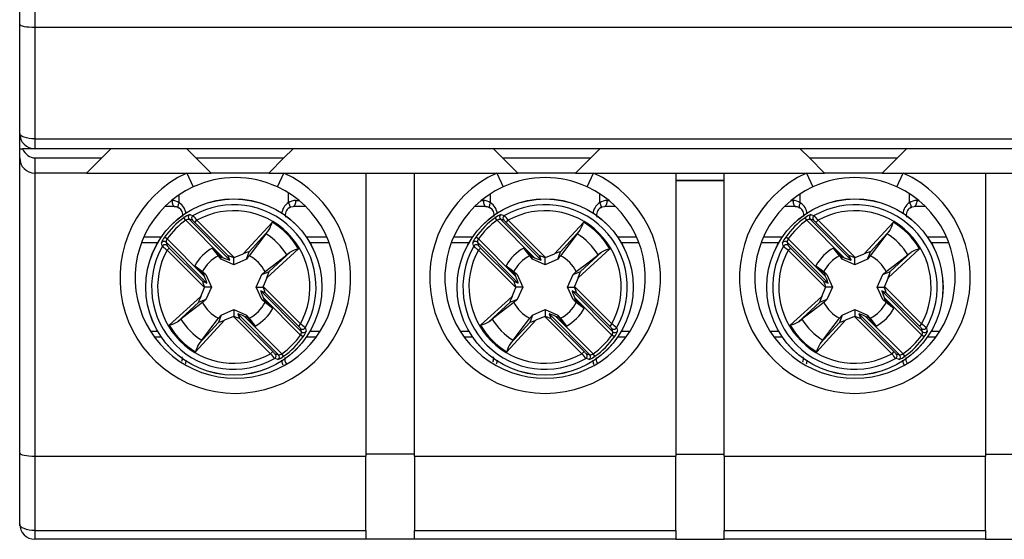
# Model space of a CAD drawing. Header units: millimetres. Extents: x 0 to 420, y 0 to 297.
# Tile 8 of 16: x 182 to 215, y 165 to 182. Entities that reach past the tile are written whole.
import ezdxf

# ---------------------------------------------------------------- set-up
doc = ezdxf.new("R2010")
doc.units = ezdxf.units.MM

msp = doc.modelspace()

# ---------------------------------------------------------------- linework, layer by layer
at = {"color": 7, "linetype": 'Continuous', "lineweight": 25}
for p, q in [((182.367, 181.599), (182.367, 190.159)), ((182.867, 190.159), (182.867, 181.509)), ((182.367, 178.009), (182.367, 181.599)), ((182.867, 181.509), (226.667, 181.509)), ((182.867, 181.509), (182.867, 177.833)), ((182.367, 177.509), (182.367, 178.009)), ((182.867, 177.833), (226.667, 177.833)), ((182.867, 177.833), (182.867, 177.509)), ((182.367, 177.209), (182.367, 177.509)), ((182.367, 177.509), (182.458, 177.509)), ((182.867, 177.509), (182.458, 177.509)), ((226.667, 177.509), (182.867, 177.509)), ((185.067, 177.209), (185.367, 177.509)), ((187.867, 177.509), (188.167, 177.209)), ((191.067, 177.209), (191.367, 177.509)), ((197.967, 177.509), (198.267, 177.209)), ((201.167, 177.209), (201.467, 177.509)), ((208.067, 177.509), (208.367, 177.209)), ((211.267, 177.209), (211.567, 177.509)), ((182.367, 167.503), (182.367, 177.209)), ((182.867, 177.209), (182.867, 176.709)), ((182.867, 177.209), (185.067, 177.209)), ((185.067, 177.209), (184.567, 176.709)), ((188.167, 177.209), (191.067, 177.209)), ((188.667, 176.709), (188.167, 177.209)), ((191.067, 177.209), (190.567, 176.709)), ((198.267, 177.209), (201.167, 177.209)), ((198.767, 176.709), (198.267, 177.209)), ((201.167, 177.209), (200.667, 176.709)), ((208.367, 177.209), (211.267, 177.209)), ((208.867, 176.709), (208.367, 177.209)), ((211.267, 177.209), (210.767, 176.709)), ((184.567, 176.709), (182.867, 176.709)), ((182.867, 176.709), (182.867, 167.392)), ((184.567, 176.709), (188.667, 176.709)), ((187.874, 176.709), (188.084, 176.255)), ((190.567, 176.709), (188.667, 176.709)), ((190.567, 176.709), (198.767, 176.709)), ((190.85, 176.255), (191.06, 176.709)), ((193.767, 176.709), (193.767, 167.392)), ((195.367, 167.392), (195.367, 176.709)), ((198.074, 176.709), (198.284, 176.255)), ((200.667, 176.709), (198.767, 176.709)), ((200.667, 176.709), (208.867, 176.709)), ((201.05, 176.255), (201.26, 176.709)), ((203.967, 176.709), (203.967, 167.392)), ((205.567, 167.392), (205.567, 176.709)), ((208.274, 176.709), (208.484, 176.255)), ((210.767, 176.709), (208.867, 176.709)), ((210.767, 176.709), (218.967, 176.709)), ((211.25, 176.255), (211.46, 176.709)), ((214.167, 176.709), (214.167, 167.392)), ((203.967, 176.464), (205.567, 176.464)), ((205.567, 176.46), (203.967, 176.46)), ((187.467, 175.609), (187.15, 175.609)), ((191.784, 175.609), (191.367, 175.609)), ((197.717, 175.609), (197.35, 175.609)), ((201.984, 175.609), (201.617, 175.609)), ((207.917, 175.609), (207.55, 175.609)), ((212.184, 175.609), (211.817, 175.609)), ((187.834, 175.157), (187.776, 175.238)), ((189.067, 173.924), (187.834, 175.157)), ((187.945, 175.187), (189.289, 173.844)), ((188.056, 175.154), (187.945, 175.187)), ((188.134, 175.083), (188.204, 175.154)), ((189.227, 173.99), (188.134, 175.083)), ((188.204, 175.154), (189.43, 173.928)), ((189.725, 174.049), (190.676, 175.087)), ((198.084, 175.157), (198.026, 175.238)), ((199.317, 173.924), (198.084, 175.157)), ((198.195, 175.187), (199.539, 173.844)), ((198.306, 175.154), (198.195, 175.187)), ((198.384, 175.083), (198.454, 175.154)), ((199.477, 173.99), (198.384, 175.083)), ((198.454, 175.154), (199.68, 173.928)), ((199.975, 174.049), (200.926, 175.087)), ((208.284, 175.157), (208.226, 175.238)), ((209.517, 173.924), (208.284, 175.157)), ((208.395, 175.187), (209.739, 173.844)), ((208.506, 175.154), (208.395, 175.187)), ((208.584, 175.083), (208.654, 175.154)), ((209.677, 173.99), (208.584, 175.083)), ((208.654, 175.154), (209.88, 173.928)), ((210.175, 174.049), (211.126, 175.087)), ((190.561, 174.814), (189.926, 174.121)), ((200.811, 174.814), (200.176, 174.121)), ((211.011, 174.814), (210.376, 174.121)), ((186.456, 174.609), (187.032, 174.609)), ((187.219, 174.541), (187.138, 174.599)), ((187.188, 174.43), (187.222, 174.32)), ((188.532, 173.087), (187.188, 174.43)), ((187.219, 174.541), (188.452, 173.308)), ((190.472, 174.704), (189.923, 173.985)), ((191.802, 174.609), (192.478, 174.609)), ((196.656, 174.609), (197.282, 174.609)), ((197.469, 174.541), (197.388, 174.599)), ((197.438, 174.43), (197.472, 174.32)), ((198.782, 173.087), (197.438, 174.43)), ((197.469, 174.541), (198.702, 173.308)), ((200.722, 174.704), (200.173, 173.985)), ((202.052, 174.609), (202.678, 174.609)), ((206.856, 174.609), (207.482, 174.609)), ((207.669, 174.541), (207.588, 174.599)), ((207.638, 174.43), (207.672, 174.32)), ((208.982, 173.087), (207.638, 174.43)), ((207.669, 174.541), (208.902, 173.308)), ((210.922, 174.704), (210.373, 173.985)), ((212.252, 174.609), (212.878, 174.609)), ((187.222, 174.171), (187.292, 174.242)), ((188.448, 172.945), (187.222, 174.171)), ((187.292, 174.242), (188.386, 173.149)), ((188.911, 173.985), (188.715, 174.242)), ((188.715, 174.242), (188.969, 173.964)), ((189.832, 173.88), (189.926, 174.121)), ((191.545, 174.218), (190.507, 173.266)), ((190.579, 173.468), (191.272, 174.103)), ((197.472, 174.171), (197.542, 174.242)), ((198.698, 172.945), (197.472, 174.171)), ((197.542, 174.242), (198.636, 173.149)), ((199.161, 173.985), (198.965, 174.242)), ((198.965, 174.242), (199.219, 173.964)), ((200.082, 173.88), (200.176, 174.121)), ((201.795, 174.218), (200.757, 173.266)), ((200.829, 173.468), (201.522, 174.103)), ((207.672, 174.171), (207.742, 174.242)), ((208.898, 172.945), (207.672, 174.171)), ((207.742, 174.242), (208.836, 173.149)), ((209.361, 173.985), (209.165, 174.242)), ((209.165, 174.242), (209.419, 173.964)), ((210.282, 173.88), (210.376, 174.121)), ((211.995, 174.218), (210.957, 173.266)), ((211.029, 173.468), (211.722, 174.103)), ((189.002, 173.88), (188.969, 173.964)), ((188.969, 173.964), (189.067, 173.924)), ((189.417, 173.694), (189.002, 173.88)), ((189.289, 173.844), (189.227, 173.99)), ((189.417, 173.694), (189.417, 173.922)), ((189.832, 173.88), (189.417, 173.694)), ((189.43, 173.928), (189.725, 174.049)), ((199.252, 173.88), (199.219, 173.964)), ((199.219, 173.964), (199.317, 173.924)), ((199.667, 173.694), (199.252, 173.88)), ((199.539, 173.844), (199.477, 173.99)), ((199.667, 173.694), (199.667, 173.922)), ((200.082, 173.88), (199.667, 173.694)), ((199.68, 173.928), (199.975, 174.049)), ((209.452, 173.88), (209.419, 173.964)), ((209.419, 173.964), (209.517, 173.924)), ((209.867, 173.694), (209.452, 173.88)), ((209.739, 173.844), (209.677, 173.99)), ((209.867, 173.694), (209.867, 173.922)), ((210.282, 173.88), (209.867, 173.694)), ((209.88, 173.928), (210.175, 174.049)), ((188.134, 173.66), (188.39, 173.465)), ((188.411, 173.406), (188.134, 173.66)), ((188.39, 173.465), (188.495, 173.374)), ((190.339, 173.374), (190.579, 173.468)), ((190.339, 173.374), (190.444, 173.465)), ((198.384, 173.66), (198.64, 173.465)), ((198.661, 173.406), (198.384, 173.66)), ((198.64, 173.465), (198.745, 173.374)), ((200.589, 173.374), (200.829, 173.468)), ((200.589, 173.374), (200.694, 173.465)), ((208.584, 173.66), (208.84, 173.465)), ((208.861, 173.406), (208.584, 173.66)), ((208.84, 173.465), (208.945, 173.374)), ((210.789, 173.374), (211.029, 173.468)), ((210.789, 173.374), (210.894, 173.465)), ((188.386, 173.149), (188.532, 173.087)), ((188.452, 173.308), (188.411, 173.406)), ((188.495, 173.374), (188.411, 173.406)), ((188.495, 173.374), (188.682, 172.959)), ((190.152, 172.959), (190.339, 173.374)), ((190.507, 173.266), (190.386, 172.972)), ((198.636, 173.149), (198.782, 173.087)), ((198.702, 173.308), (198.661, 173.406)), ((198.745, 173.374), (198.661, 173.406)), ((198.745, 173.374), (198.932, 172.959)), ((200.402, 172.959), (200.589, 173.374)), ((200.757, 173.266), (200.636, 172.972)), ((208.836, 173.149), (208.982, 173.087)), ((208.902, 173.308), (208.861, 173.406)), ((208.945, 173.374), (208.861, 173.406)), ((208.945, 173.374), (209.132, 172.959)), ((210.602, 172.959), (210.789, 173.374)), ((210.957, 173.266), (210.836, 172.972)), ((188.327, 172.651), (188.448, 172.945)), ((188.682, 172.959), (188.453, 172.959)), ((188.682, 172.959), (188.495, 172.543)), ((190.152, 172.959), (190.381, 172.959)), ((190.339, 172.543), (190.152, 172.959)), ((190.448, 172.768), (190.302, 172.83)), ((190.302, 172.83), (191.646, 171.487)), ((190.386, 172.972), (191.612, 171.746)), ((198.577, 172.651), (198.698, 172.945)), ((198.932, 172.959), (198.703, 172.959)), ((198.932, 172.959), (198.745, 172.543)), ((200.402, 172.959), (200.631, 172.959)), ((200.589, 172.543), (200.402, 172.959)), ((200.698, 172.768), (200.552, 172.83)), ((200.552, 172.83), (201.896, 171.487)), ((200.636, 172.972), (201.862, 171.746)), ((208.777, 172.651), (208.898, 172.945)), ((209.132, 172.959), (208.903, 172.959)), ((209.132, 172.959), (208.945, 172.543)), ((210.602, 172.959), (210.831, 172.959)), ((210.789, 172.543), (210.602, 172.959)), ((210.898, 172.768), (210.752, 172.83)), ((210.752, 172.83), (212.096, 171.487)), ((210.836, 172.972), (212.062, 171.746)), ((187.289, 171.699), (188.327, 172.651)), ((188.495, 172.543), (188.255, 172.449)), ((188.495, 172.543), (188.39, 172.452)), ((190.339, 172.543), (190.423, 172.511)), ((190.444, 172.452), (190.339, 172.543)), ((190.382, 172.609), (190.423, 172.511)), ((191.615, 171.376), (190.382, 172.609)), ((190.423, 172.511), (190.7, 172.257)), ((191.542, 171.675), (190.448, 172.768)), ((197.539, 171.699), (198.577, 172.651)), ((198.745, 172.543), (198.505, 172.449)), ((198.745, 172.543), (198.64, 172.452)), ((200.589, 172.543), (200.673, 172.511)), ((200.694, 172.452), (200.589, 172.543)), ((200.632, 172.609), (200.673, 172.511)), ((201.865, 171.376), (200.632, 172.609)), ((200.673, 172.511), (200.95, 172.257)), ((201.792, 171.675), (200.698, 172.768)), ((207.739, 171.699), (208.777, 172.651)), ((208.945, 172.543), (208.705, 172.449)), ((208.945, 172.543), (208.84, 172.452)), ((210.789, 172.543), (210.873, 172.511)), ((210.894, 172.452), (210.789, 172.543)), ((210.832, 172.609), (210.873, 172.511)), ((212.065, 171.376), (210.832, 172.609)), ((210.873, 172.511), (211.15, 172.257)), ((211.992, 171.675), (210.898, 172.768)), ((188.255, 172.449), (187.562, 171.814)), ((189.002, 172.037), (189.417, 172.224)), ((189.417, 172.224), (189.417, 171.995)), ((189.417, 172.224), (189.832, 172.037)), ((190.7, 172.257), (190.444, 172.452)), ((198.505, 172.449), (197.812, 171.814)), ((199.252, 172.037), (199.667, 172.224)), ((199.667, 172.224), (199.667, 171.995)), ((199.667, 172.224), (200.082, 172.037)), ((200.95, 172.257), (200.694, 172.452)), ((208.705, 172.449), (208.012, 171.814)), ((209.452, 172.037), (209.867, 172.224)), ((209.867, 172.224), (209.867, 171.995)), ((209.867, 172.224), (210.282, 172.037)), ((211.15, 172.257), (210.894, 172.452)), ((189.109, 171.868), (188.158, 170.83)), ((189.002, 172.037), (188.908, 171.796)), ((188.911, 171.932), (189.002, 172.037)), ((189.404, 171.989), (189.109, 171.868)), ((190.63, 170.763), (189.404, 171.989)), ((189.545, 172.073), (189.607, 171.927)), ((190.889, 170.73), (189.545, 172.073)), ((189.607, 171.927), (190.7, 170.834)), ((189.865, 171.953), (189.767, 171.993)), ((189.767, 171.993), (191, 170.76)), ((189.832, 172.037), (189.865, 171.953)), ((189.832, 172.037), (189.923, 171.932)), ((190.119, 171.675), (189.865, 171.953)), ((189.923, 171.932), (190.119, 171.675)), ((199.359, 171.868), (198.408, 170.83)), ((199.252, 172.037), (199.158, 171.796)), ((199.161, 171.932), (199.252, 172.037)), ((199.654, 171.989), (199.359, 171.868)), ((200.88, 170.763), (199.654, 171.989)), ((199.795, 172.073), (199.857, 171.927)), ((201.139, 170.73), (199.795, 172.073)), ((199.857, 171.927), (200.95, 170.834)), ((200.115, 171.953), (200.017, 171.993)), ((200.017, 171.993), (201.25, 170.76)), ((200.082, 172.037), (200.115, 171.953)), ((200.082, 172.037), (200.173, 171.932)), ((200.369, 171.675), (200.115, 171.953)), ((200.173, 171.932), (200.369, 171.675)), ((209.559, 171.868), (208.608, 170.83)), ((209.452, 172.037), (209.358, 171.796)), ((209.361, 171.932), (209.452, 172.037)), ((209.854, 171.989), (209.559, 171.868)), ((211.08, 170.763), (209.854, 171.989)), ((209.995, 172.073), (210.057, 171.927)), ((211.339, 170.73), (209.995, 172.073)), ((210.057, 171.927), (211.15, 170.834)), ((210.315, 171.953), (210.217, 171.993)), ((210.217, 171.993), (211.45, 170.76)), ((210.282, 172.037), (210.315, 171.953)), ((210.282, 172.037), (210.373, 171.932)), ((210.569, 171.675), (210.315, 171.953)), ((210.373, 171.932), (210.569, 171.675)), ((188.273, 171.103), (188.908, 171.796)), ((191.612, 171.746), (191.542, 171.675)), ((191.646, 171.487), (191.612, 171.597)), ((198.523, 171.103), (199.158, 171.796)), ((201.862, 171.746), (201.792, 171.675)), ((201.896, 171.487), (201.862, 171.597)), ((208.723, 171.103), (209.358, 171.796)), ((212.062, 171.746), (211.992, 171.675)), ((212.096, 171.487), (212.062, 171.597)), ((187.032, 171.309), (186.805, 171.309)), ((191.696, 171.318), (191.615, 171.376)), ((192.129, 171.309), (191.802, 171.309)), ((197.282, 171.309), (197.005, 171.309)), ((201.946, 171.318), (201.865, 171.376)), ((202.329, 171.309), (202.052, 171.309)), ((207.482, 171.309), (207.205, 171.309)), ((212.146, 171.318), (212.065, 171.376)), ((212.529, 171.309), (212.252, 171.309)), ((190.7, 170.834), (190.63, 170.763)), ((190.778, 170.763), (190.889, 170.73)), ((191.058, 170.679), (191, 170.76)), ((200.95, 170.834), (200.88, 170.763)), ((201.028, 170.763), (201.139, 170.73)), ((201.308, 170.679), (201.25, 170.76)), ((211.15, 170.834), (211.08, 170.763)), ((211.228, 170.763), (211.339, 170.73)), ((211.508, 170.679), (211.45, 170.76)), ((182.367, 165.159), (182.367, 167.503)), ((182.867, 167.392), (182.867, 164.947)), ((182.867, 167.392), (193.767, 167.392)), ((195.367, 167.459), (193.767, 167.459)), ((193.767, 164.947), (193.767, 167.392)), ((195.367, 167.392), (203.967, 167.392)), ((195.367, 167.392), (195.367, 164.947)), ((203.967, 167.459), (205.567, 167.459)), ((203.967, 164.947), (203.967, 167.392)), ((205.567, 167.392), (214.167, 167.392)), ((205.567, 167.392), (205.567, 164.947)), ((214.167, 167.459), (215.767, 167.459)), ((214.167, 164.947), (214.167, 167.392)), ((182.867, 164.947), (193.767, 164.947)), ((182.867, 164.947), (182.867, 164.659)), ((193.767, 164.947), (193.767, 164.659)), ((195.367, 164.947), (203.967, 164.947)), ((195.367, 164.659), (195.367, 164.947)), ((203.967, 164.947), (203.967, 164.659)), ((205.567, 164.947), (214.167, 164.947)), ((205.567, 164.659), (205.567, 164.947)), ((214.167, 164.947), (214.167, 164.659)), ((193.767, 164.659), (182.867, 164.659)), ((195.367, 164.659), (193.767, 164.659)), ((203.967, 164.659), (195.367, 164.659)), ((203.967, 164.659), (205.567, 164.659)), ((214.167, 164.659), (205.567, 164.659)), ((214.167, 164.659), (215.767, 164.659))]:
    msp.add_line(p, q, dxfattribs=at)
at = {"color": 1, "linetype": 'Continuous', "lineweight": 25}
for p, q in [((191.215, 175.734), (191.215, 176.057)), ((187.372, 175.809), (187.382, 175.809)), ((187.619, 175.734), (187.619, 175.992)), ((191.452, 175.809), (191.562, 175.809)), ((197.572, 175.809), (197.632, 175.809)), ((197.869, 175.734), (197.869, 176.026)), ((201.465, 175.734), (201.465, 176.026)), ((201.702, 175.809), (201.762, 175.809)), ((207.772, 175.809), (207.832, 175.809)), ((208.069, 175.734), (208.069, 176.026)), ((211.665, 175.734), (211.665, 176.026)), ((211.902, 175.809), (211.962, 175.809)), ((186.906, 174.409), (186.374, 174.409)), ((192.56, 174.409), (191.928, 174.409)), ((197.156, 174.409), (196.574, 174.409)), ((202.76, 174.409), (202.178, 174.409)), ((207.356, 174.409), (206.774, 174.409)), ((212.96, 174.409), (212.378, 174.409)), ((186.669, 171.509), (186.906, 171.509)), ((191.928, 171.509), (192.265, 171.509)), ((196.869, 171.509), (197.156, 171.509)), ((202.178, 171.509), (202.465, 171.509)), ((207.069, 171.509), (207.356, 171.509)), ((212.378, 171.509), (212.665, 171.509))]:
    msp.add_line(p, q, dxfattribs=at)
at = {"color": 7, "linetype": 'Continuous', "lineweight": 25, "flags": 128}
for points in [[(182.867, 177.833), (182.769, 177.836), (182.676, 177.846), (182.589, 177.863), (182.513, 177.884), (182.451, 177.911), (182.405, 177.941), (182.377, 177.974), (182.367, 178.009)], [(187.382, 175.809), (187.383, 175.769), (187.388, 175.732), (187.396, 175.697), (187.407, 175.667), (187.42, 175.642), (187.435, 175.624), (187.451, 175.612), (187.467, 175.609)], [(191.452, 175.809), (191.451, 175.769), (191.446, 175.732), (191.438, 175.697), (191.427, 175.667), (191.414, 175.642), (191.399, 175.624), (191.383, 175.612), (191.367, 175.609)], [(197.632, 175.809), (197.633, 175.769), (197.638, 175.732), (197.646, 175.697), (197.657, 175.667), (197.67, 175.642), (197.685, 175.624), (197.701, 175.612), (197.717, 175.609)], [(201.702, 175.809), (201.701, 175.769), (201.696, 175.732), (201.688, 175.697), (201.677, 175.667), (201.664, 175.642), (201.649, 175.624), (201.633, 175.612), (201.617, 175.609)], [(207.832, 175.809), (207.833, 175.769), (207.838, 175.732), (207.846, 175.697), (207.857, 175.667), (207.87, 175.642), (207.885, 175.624), (207.901, 175.612), (207.917, 175.609)], [(211.902, 175.809), (211.901, 175.769), (211.896, 175.732), (211.888, 175.697), (211.877, 175.667), (211.864, 175.642), (211.849, 175.624), (211.833, 175.612), (211.817, 175.609)], [(187.467, 175.609), (187.514, 175.603), (187.592, 175.569)], [(187.593, 175.568), (187.595, 175.567), (187.61, 175.564)], [(191.242, 175.569), (191.287, 175.593), (191.367, 175.609)], [(197.717, 175.609), (197.764, 175.603), (197.842, 175.569)], [(197.843, 175.568), (197.845, 175.567), (197.86, 175.564)], [(201.492, 175.569), (201.537, 175.593), (201.617, 175.609)], [(207.917, 175.609), (207.964, 175.603), (208.042, 175.569)], [(208.043, 175.568), (208.045, 175.567), (208.06, 175.564)], [(211.692, 175.569), (211.737, 175.593), (211.817, 175.609)], [(187.964, 175.343), (187.987, 175.336), (188.077, 175.311)], [(198.214, 175.343), (198.237, 175.336), (198.327, 175.311)], [(208.414, 175.343), (208.437, 175.336), (208.527, 175.311)], [(190.472, 174.704), (190.539, 174.788), (190.561, 174.814)], [(200.722, 174.704), (200.789, 174.788), (200.811, 174.814)], [(210.922, 174.704), (210.989, 174.788), (211.011, 174.814)], [(187.065, 174.298), (187.058, 174.322), (187.033, 174.411)], [(197.315, 174.298), (197.308, 174.322), (197.283, 174.411)], [(207.515, 174.298), (207.508, 174.322), (207.483, 174.411)], [(191.272, 174.103), (191.255, 174.088), (191.163, 174.014)], [(201.522, 174.103), (201.505, 174.088), (201.413, 174.014)], [(211.722, 174.103), (211.705, 174.088), (211.613, 174.014)], [(189.002, 173.88), (188.95, 173.94), (188.911, 173.985)], [(189.923, 173.985), (189.884, 173.94), (189.832, 173.88)], [(190.444, 173.465), (190.863, 173.785), (191.163, 174.014)], [(199.252, 173.88), (199.2, 173.94), (199.161, 173.985)], [(200.173, 173.985), (200.134, 173.94), (200.082, 173.88)], [(200.694, 173.465), (201.113, 173.785), (201.413, 174.014)], [(209.452, 173.88), (209.4, 173.94), (209.361, 173.985)], [(210.373, 173.985), (210.334, 173.94), (210.282, 173.88)], [(210.894, 173.465), (211.313, 173.785), (211.613, 174.014)], [(188.39, 172.452), (187.971, 172.132), (187.671, 171.904)], [(198.64, 172.452), (198.221, 172.132), (197.921, 171.904)], [(208.84, 172.452), (208.421, 172.132), (208.121, 171.904)], [(187.562, 171.814), (187.579, 171.829), (187.671, 171.904)], [(188.362, 171.213), (188.591, 171.512), (188.911, 171.932)], [(197.812, 171.814), (197.829, 171.829), (197.921, 171.904)], [(198.612, 171.213), (198.841, 171.512), (199.161, 171.932)], [(208.012, 171.814), (208.029, 171.829), (208.121, 171.904)], [(208.812, 171.213), (209.041, 171.512), (209.361, 171.932)], [(191.769, 171.619), (191.776, 171.595), (191.801, 171.506)], [(202.019, 171.619), (202.026, 171.595), (202.051, 171.506)], [(212.219, 171.619), (212.226, 171.595), (212.251, 171.506)], [(188.362, 171.213), (188.295, 171.129), (188.273, 171.103)], [(198.612, 171.213), (198.545, 171.129), (198.523, 171.103)], [(208.812, 171.213), (208.745, 171.129), (208.723, 171.103)], [(190.87, 170.574), (190.847, 170.581), (190.757, 170.606)], [(201.12, 170.574), (201.097, 170.581), (201.007, 170.606)], [(211.32, 170.574), (211.297, 170.581), (211.207, 170.606)], [(182.867, 164.947), (182.769, 164.951), (182.676, 164.963), (182.589, 164.983), (182.513, 165.009), (182.451, 165.041), (182.405, 165.078), (182.377, 165.117), (182.367, 165.159)]]:
    msp.add_lwpolyline(points, dxfattribs=at)
at = {"color": 1, "linetype": 'Continuous', "lineweight": 25, "flags": 128}
for points in [[(187.619, 175.734), (187.602, 175.701), (187.589, 175.669), (187.581, 175.64), (187.577, 175.614), (187.578, 175.593), (187.584, 175.577), (187.593, 175.568)], [(191.215, 175.734), (191.232, 175.701), (191.245, 175.669), (191.253, 175.64), (191.257, 175.614), (191.256, 175.593), (191.25, 175.577), (191.242, 175.569)], [(197.869, 175.734), (197.852, 175.701), (197.839, 175.669), (197.831, 175.64), (197.827, 175.614), (197.828, 175.593), (197.834, 175.577), (197.843, 175.568)], [(201.465, 175.734), (201.482, 175.701), (201.495, 175.669), (201.503, 175.64), (201.507, 175.614), (201.506, 175.593), (201.5, 175.577), (201.492, 175.569)], [(208.069, 175.734), (208.052, 175.701), (208.039, 175.669), (208.031, 175.64), (208.027, 175.614), (208.028, 175.593), (208.034, 175.577), (208.043, 175.568)], [(211.665, 175.734), (211.682, 175.701), (211.695, 175.669), (211.703, 175.64), (211.707, 175.614), (211.706, 175.593), (211.7, 175.577), (211.692, 175.569)], [(187.838, 170.555), (187.821, 170.446), (187.82, 170.445)], [(191.043, 170.389), (191.015, 170.44), (190.995, 170.555)], [(198.088, 170.555), (198.071, 170.446), (198.057, 170.42)], [(201.283, 170.407), (201.265, 170.44), (201.245, 170.555)], [(208.288, 170.555), (208.271, 170.446), (208.257, 170.42)], [(211.483, 170.407), (211.465, 170.44), (211.445, 170.555)]]:
    msp.add_lwpolyline(points, dxfattribs=at)
at = {"color": 7, "linetype": 'Continuous', "lineweight": 25}
for centre, radius in [((189.417, 172.959), 2.9), ((189.417, 172.959), 2.899), ((199.667, 172.959), 2.9), ((199.667, 172.959), 2.899), ((209.867, 172.959), 2.9), ((209.867, 172.959), 2.899)]:
    msp.add_circle(centre, radius, dxfattribs=at)
for centre, radius, start, end in [((182.867, 178.009), 0.5, 180, 270), ((182.867, 177.209), 0.5, 180, 270), ((189.467, 173.259), 3.8, 114.784, 65.216), ((199.667, 173.259), 3.8, 114.784, 65.216), ((209.867, 173.259), 3.8, 114.784, 65.216), ((189.467, 173.259), 3.3, 65.216, 114.784), ((199.667, 173.259), 3.3, 65.216, 114.784), ((209.867, 173.259), 3.3, 65.216, 114.784), ((189.467, 173.259), 3.3, 114.784, 65.216), ((199.667, 173.259), 3.3, 114.784, 65.216), ((209.867, 173.259), 3.3, 114.784, 65.216), ((187.38, 175.388), 0.42, 55.3864, 89.7808), ((191.454, 175.388), 0.42, 90.2192, 124.6136), ((197.63, 175.388), 0.42, 55.3864, 89.7808), ((201.704, 175.388), 0.42, 90.2192, 124.6136), ((207.83, 175.388), 0.42, 55.3864, 89.7808), ((211.904, 175.388), 0.42, 90.2192, 124.6136), ((187.453, 175.323), 0.287, 350.6181, 56.9049), ((189.417, 172.959), 2.707, 330.3316, 119.6684), ((189.417, 172.959), 2.508, 331.0781, 118.9219), ((191.377, 175.332), 0.27, 119.8923, 195.4182), ((197.703, 175.323), 0.287, 350.6181, 56.9049), ((199.667, 172.959), 2.707, 330.3316, 119.6684), ((199.667, 172.959), 2.508, 331.0781, 118.9219), ((201.627, 175.332), 0.27, 119.8923, 195.4182), ((207.903, 175.323), 0.287, 350.6181, 56.9049), ((209.867, 172.959), 2.707, 330.3316, 119.6684), ((209.867, 172.959), 2.508, 331.0781, 118.9219), ((211.827, 175.332), 0.27, 119.8923, 195.4182), ((189.417, 172.959), 2.809, 125.7498, 144.2502), ((189.417, 172.959), 2.709, 125.7498, 144.2502), ((188.161, 174.769), 0.606, 108.9262, 129.3868), ((187.945, 174.97), 0.217, 89.7593, 120.5567), ((188.017, 175.257), 0.1, 121.7574, 224.4968), ((188.127, 175.224), 0.1, 120.0913, 224.4788), ((187.672, 174.652), 0.631, 43.0173, 52.5616), ((186.497, 173.903), 2.117, 36.2344, 41.7076), ((189.633, 175.365), 1.08, 329.3376, 345.0939), ((189.417, 172.959), 2.473, 30.6058, 59.3942), ((199.667, 172.959), 2.809, 125.7498, 144.2502), ((199.667, 172.959), 2.709, 125.7498, 144.2502), ((198.411, 174.769), 0.606, 108.9262, 129.3868), ((198.195, 174.97), 0.217, 89.7593, 120.5567), ((198.267, 175.257), 0.1, 121.7574, 224.4968), ((198.377, 175.224), 0.1, 120.0913, 224.4788), ((197.922, 174.652), 0.631, 43.0173, 52.5616), ((196.747, 173.903), 2.117, 36.2344, 41.7076), ((199.883, 175.365), 1.08, 329.3376, 345.0939), ((199.667, 172.959), 2.473, 30.6058, 59.3942), ((209.867, 172.959), 2.809, 125.7498, 144.2502), ((209.867, 172.959), 2.709, 125.7498, 144.2502), ((208.611, 174.769), 0.606, 108.9262, 129.3868), ((208.395, 174.97), 0.217, 89.7593, 120.5567), ((208.467, 175.257), 0.1, 121.7574, 224.4968), ((208.577, 175.224), 0.1, 120.0913, 224.4788), ((208.122, 174.652), 0.631, 43.0173, 52.5616), ((206.947, 173.903), 2.117, 36.2344, 41.7076), ((210.083, 175.365), 1.08, 329.3376, 345.0939), ((209.867, 172.959), 2.473, 30.6058, 59.3942), ((187.574, 174.233), 0.57, 139.9468, 161.7402), ((187.118, 174.358), 0.1, 45.5032, 148.2426), ((187.362, 174.443), 0.174, 145.5687, 184.1153), ((189.417, 172.959), 2.04, 31.1435, 58.8565), ((197.824, 174.233), 0.57, 139.9468, 161.7402), ((197.368, 174.358), 0.1, 45.5032, 148.2426), ((197.612, 174.443), 0.174, 145.5687, 184.1153), ((199.667, 172.959), 2.04, 31.1435, 58.8565), ((208.024, 174.233), 0.57, 139.9468, 161.7402), ((207.568, 174.358), 0.1, 45.5032, 148.2426), ((207.812, 174.443), 0.174, 145.5687, 184.1153), ((209.867, 172.959), 2.04, 31.1435, 58.8565), ((189.417, 172.959), 2.707, 150.3316, 299.6684), ((189.417, 172.959), 2.508, 151.0781, 298.9219), ((187.152, 174.248), 0.1, 45.5212, 149.9087), ((188.057, 175.364), 1.456, 227.0501, 235.0079), ((187.674, 174.659), 0.566, 216.8844, 227.5368), ((189.417, 172.959), 1.463, 118.6836, 151.3164), ((191.823, 173.174), 1.08, 104.9061, 120.6624), ((199.667, 172.959), 2.707, 150.3316, 299.6684), ((199.667, 172.959), 2.508, 151.0781, 298.9219), ((197.402, 174.248), 0.1, 45.5212, 149.9087), ((198.307, 175.364), 1.456, 227.0501, 235.0079), ((197.924, 174.659), 0.566, 216.8844, 227.5368), ((199.667, 172.959), 1.463, 118.6836, 151.3164), ((202.073, 173.174), 1.08, 104.9061, 120.6624), ((209.867, 172.959), 2.707, 150.3316, 299.6684), ((209.867, 172.959), 2.508, 151.0781, 298.9219), ((207.602, 174.248), 0.1, 45.5212, 149.9087), ((208.507, 175.364), 1.456, 227.0501, 235.0079), ((208.124, 174.659), 0.566, 216.8844, 227.5368), ((209.867, 172.959), 1.463, 118.6836, 151.3164), ((212.273, 173.174), 1.08, 104.9061, 120.6624), ((189.417, 172.959), 1.145, 116.2477, 153.7523), ((189.417, 172.959), 1.145, 26.2477, 63.7523), ((199.667, 172.959), 1.145, 116.2477, 153.7523), ((199.667, 172.959), 1.145, 26.2477, 63.7523), ((209.867, 172.959), 1.145, 116.2477, 153.7523), ((209.867, 172.959), 1.145, 26.2477, 63.7523), ((189.417, 172.959), 1.145, 206.2477, 243.7523), ((189.417, 172.959), 1.145, 296.2477, 333.7523), ((189.417, 172.959), 1.463, 298.6836, 331.3164), ((199.667, 172.959), 1.145, 206.2477, 243.7523), ((199.667, 172.959), 1.145, 296.2477, 333.7523), ((199.667, 172.959), 1.463, 298.6836, 331.3164), ((209.867, 172.959), 1.145, 206.2477, 243.7523), ((209.867, 172.959), 1.145, 296.2477, 333.7523), ((209.867, 172.959), 1.463, 298.6836, 331.3164), ((189.417, 172.959), 2.04, 211.1435, 238.8565), ((199.667, 172.959), 2.04, 211.1435, 238.8565), ((209.867, 172.959), 2.04, 211.1435, 238.8565), ((187.011, 172.743), 1.08, 284.9061, 300.6624), ((189.417, 172.959), 2.473, 210.6058, 239.3942), ((191.16, 171.258), 0.566, 36.8844, 47.5368), ((190.777, 170.553), 1.456, 47.0501, 55.0079), ((191.682, 171.669), 0.1, 225.5212, 329.9087), ((191.716, 171.559), 0.1, 225.5032, 328.2426), ((191.26, 171.684), 0.57, 319.9468, 341.7402), ((197.261, 172.743), 1.08, 284.9061, 300.6624), ((199.667, 172.959), 2.473, 210.6058, 239.3942), ((201.41, 171.258), 0.566, 36.8844, 47.5368), ((201.027, 170.553), 1.456, 47.0501, 55.0079), ((201.932, 171.669), 0.1, 225.5212, 329.9087), ((201.966, 171.559), 0.1, 225.5032, 328.2426), ((201.51, 171.684), 0.57, 319.9468, 341.7402), ((207.461, 172.743), 1.08, 284.9061, 300.6624), ((209.867, 172.959), 2.473, 210.6058, 239.3942), ((211.61, 171.258), 0.566, 36.8844, 47.5368), ((211.227, 170.553), 1.456, 47.0501, 55.0079), ((212.132, 171.669), 0.1, 225.5212, 329.9087), ((212.166, 171.559), 0.1, 225.5032, 328.2426), ((211.71, 171.684), 0.57, 319.9468, 341.7402), ((189.417, 172.959), 2.709, 305.7498, 324.2502), ((189.417, 172.959), 2.809, 305.7498, 324.2502), ((191.472, 171.474), 0.174, 325.5687, 4.1153), ((199.667, 172.959), 2.709, 305.7498, 324.2502), ((199.667, 172.959), 2.809, 305.7498, 324.2502), ((201.722, 171.474), 0.174, 325.5687, 4.1153), ((209.867, 172.959), 2.709, 305.7498, 324.2502), ((209.867, 172.959), 2.809, 305.7498, 324.2502), ((211.922, 171.474), 0.174, 325.5687, 4.1153), ((189.201, 170.552), 1.08, 149.3376, 165.0939), ((199.451, 170.552), 1.08, 149.3376, 165.0939), ((209.651, 170.552), 1.08, 149.3376, 165.0939), ((187.531, 170.6), 0.195, 335.3082, 17.0804), ((192.337, 172.014), 2.117, 216.2344, 221.7076), ((191.162, 171.265), 0.631, 223.0173, 232.5616), ((190.707, 170.693), 0.1, 300.0913, 44.4788), ((190.817, 170.66), 0.1, 301.7574, 44.4968), ((190.673, 171.148), 0.606, 288.9262, 309.3868), ((190.889, 170.947), 0.217, 269.7593, 300.5567), ((191.349, 170.592), 0.256, 169.0129, 218.1201), ((197.755, 170.599), 0.219, 331.0437, 15.3994), ((202.587, 172.014), 2.117, 216.2344, 221.7076), ((201.412, 171.265), 0.631, 223.0173, 232.5616), ((200.957, 170.693), 0.1, 300.0913, 44.4788), ((201.067, 170.66), 0.1, 301.7574, 44.4968), ((200.923, 171.148), 0.606, 288.9262, 309.3868), ((201.139, 170.947), 0.217, 269.7593, 300.5567), ((201.581, 170.592), 0.238, 168.135, 216.1793), ((207.955, 170.599), 0.219, 331.0437, 15.3994), ((212.787, 172.014), 2.117, 216.2344, 221.7076), ((211.612, 171.265), 0.631, 223.0173, 232.5616), ((211.157, 170.693), 0.1, 300.0913, 44.4788), ((211.267, 170.66), 0.1, 301.7574, 44.4968), ((211.123, 171.148), 0.606, 288.9262, 309.3868), ((211.339, 170.947), 0.217, 269.7593, 300.5567), ((211.781, 170.592), 0.238, 168.135, 216.1793), ((182.867, 165.159), 0.5, 180, 270)]:
    msp.add_arc(centre, radius, start, end, dxfattribs=at)
at = {"color": 1, "linetype": 'Continuous', "lineweight": 25}
for centre, radius, start, end in [((187.369, 175.335), 0.471, 3.2986, 57.9179), ((191.462, 175.338), 0.467, 121.9113, 177.0049), ((197.619, 175.335), 0.471, 3.2986, 57.9179), ((201.712, 175.338), 0.467, 121.9113, 177.0049), ((207.819, 175.335), 0.471, 3.2986, 57.9179), ((211.912, 175.338), 0.467, 121.9113, 177.0049)]:
    msp.add_arc(centre, radius, start, end, dxfattribs=at)
at = {"color": 7, "linetype": 'Continuous', "lineweight": 25}
for centre, major_axis, ratio, start_param, end_param in [((182.867, 181.599), (0.5, 0), 0.181335, 3.141593, 4.712389), ((182.867, 177.916), (0, 0.707), 0.707107, 2.1843, 3.141593), ((189.708, 174.031), (0.218, 0.091), 0.04428, 6.24051, 7.758946), ((199.958, 174.031), (0.218, 0.091), 0.04428, 6.24051, 7.758946), ((210.158, 174.031), (0.218, 0.091), 0.04428, 6.24051, 7.758946), ((189.048, 173.943), (0.241, -0.1), 0.040112, 4.809235, 6.32409), ((189.468, 173.89), (0.241, -0.1), 0.040112, 1.799222, 3.182497), ((189.438, 173.92), (0.1, 0.041), 0.096832, 1.611647, 1.743226), ((199.298, 173.943), (0.241, -0.1), 0.040112, 4.809235, 6.32409), ((199.718, 173.89), (0.241, -0.1), 0.040112, 1.799222, 3.182497), ((199.688, 173.92), (0.1, 0.041), 0.096832, 1.611647, 1.743226), ((209.498, 173.943), (0.241, -0.1), 0.040112, 4.809235, 6.32409), ((209.918, 173.89), (0.241, -0.1), 0.040112, 1.799222, 3.182497), ((209.888, 173.92), (0.1, 0.041), 0.096832, 1.611647, 1.743226), ((190.489, 173.25), (0.091, 0.218), 0.04428, 4.807424, 6.325861), ((200.739, 173.25), (0.091, 0.218), 0.04428, 4.807424, 6.325861), ((210.939, 173.25), (0.091, 0.218), 0.04428, 4.807424, 6.325861), ((188.485, 172.908), (-0.1, 0.241), 0.040112, 6.242281, 7.625556), ((188.432, 173.327), (-0.1, 0.241), 0.040112, 3.100688, 4.615543), ((198.735, 172.908), (-0.1, 0.241), 0.040112, 6.242281, 7.625556), ((198.682, 173.327), (-0.1, 0.241), 0.040112, 3.100688, 4.615543), ((208.935, 172.908), (-0.1, 0.241), 0.040112, 6.242281, 7.625556), ((208.882, 173.327), (-0.1, 0.241), 0.040112, 3.100688, 4.615543), ((188.456, 172.937), (0.041, 0.1), 0.096832, 1.398366, 1.529945), ((190.402, 172.59), (-0.1, 0.241), 0.040112, 6.242281, 7.757136), ((190.378, 172.98), (0.041, 0.1), 0.096832, 4.539959, 4.671538), ((190.349, 173.009), (-0.1, 0.241), 0.040112, 3.100688, 4.483964), ((198.706, 172.937), (0.041, 0.1), 0.096832, 1.398366, 1.529945), ((200.652, 172.59), (-0.1, 0.241), 0.040112, 6.242281, 7.757136), ((200.628, 172.98), (0.041, 0.1), 0.096832, 4.539959, 4.671538), ((200.599, 173.009), (-0.1, 0.241), 0.040112, 3.100688, 4.483964), ((208.906, 172.937), (0.041, 0.1), 0.096832, 1.398366, 1.529945), ((210.852, 172.59), (-0.1, 0.241), 0.040112, 6.242281, 7.757136), ((210.828, 172.98), (0.041, 0.1), 0.096832, 4.539959, 4.671538), ((210.799, 173.009), (-0.1, 0.241), 0.040112, 3.100688, 4.483964), ((188.345, 172.667), (0.091, 0.218), 0.04428, 1.665832, 3.184268), ((198.595, 172.667), (0.091, 0.218), 0.04428, 1.665832, 3.184268), ((208.795, 172.667), (0.091, 0.218), 0.04428, 1.665832, 3.184268), ((189.126, 171.886), (0.218, 0.091), 0.04428, 3.098917, 4.617354), ((189.396, 171.997), (0.1, 0.041), 0.096832, 4.75324, 4.884819), ((189.366, 172.027), (0.241, -0.1), 0.040112, 4.940814, 6.32409), ((189.786, 171.974), (0.241, -0.1), 0.040112, 1.667642, 3.182497), ((199.376, 171.886), (0.218, 0.091), 0.04428, 3.098917, 4.617354), ((199.646, 171.997), (0.1, 0.041), 0.096832, 4.75324, 4.884819), ((199.616, 172.027), (0.241, -0.1), 0.040112, 4.940814, 6.32409), ((200.036, 171.974), (0.241, -0.1), 0.040112, 1.667642, 3.182497), ((209.576, 171.886), (0.218, 0.091), 0.04428, 3.098917, 4.617354), ((209.846, 171.997), (0.1, 0.041), 0.096832, 4.75324, 4.884819), ((209.816, 172.027), (0.241, -0.1), 0.040112, 4.940814, 6.32409), ((210.236, 171.974), (0.241, -0.1), 0.040112, 1.667642, 3.182497), ((182.867, 167.503), (0.5, 0), 0.221695, 3.141593, 4.712389)]:
    msp.add_ellipse(centre, major_axis=major_axis, ratio=ratio, start_param=start_param, end_param=end_param, dxfattribs=at)

doc.saveas('drawing.dxf')
